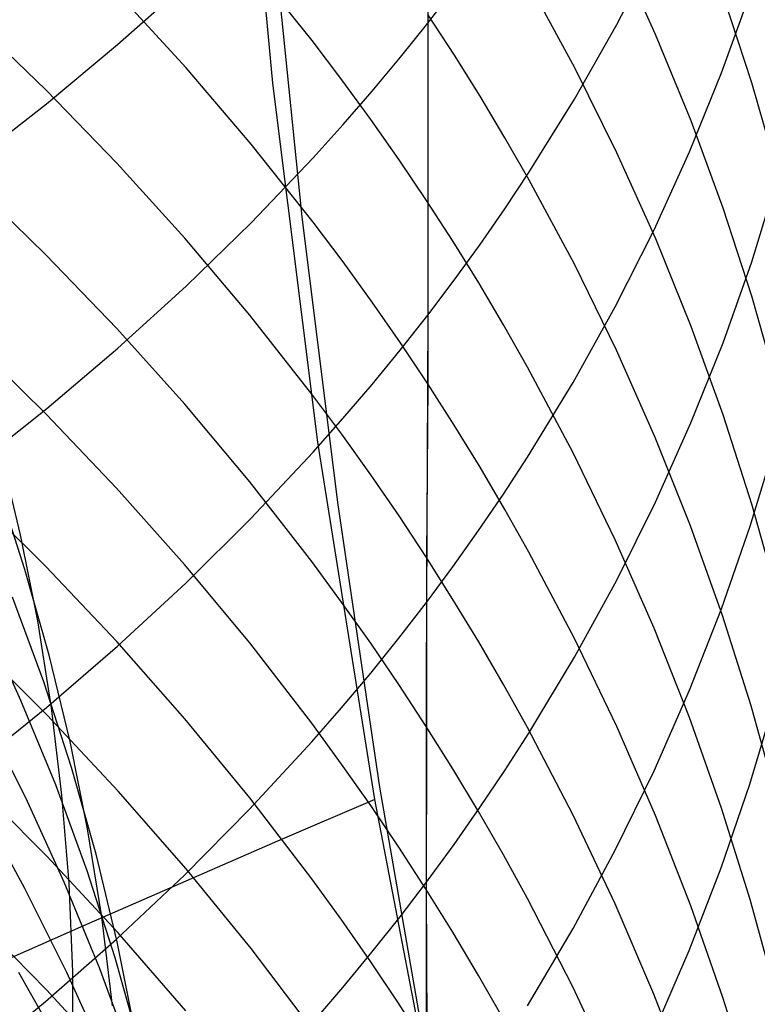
# Model space of a CAD drawing. Extents: x -383 to 1849, y -1185 to -529.
# Tile 76 of 256: x -312.96 to -309.63, y -1088.54 to -1084.09. Entities that reach past the tile are written whole.
import ezdxf

# ---------------------------------------------------------------- set-up
doc = ezdxf.new("R2010")
doc.units = 0
doc.layers.add('PREDEFINITO', color=7, linetype='CONTINUOUS')

msp = doc.modelspace()

# ---------------------------------------------------------------- linework, layer by layer
at = {"layer": 'PREDEFINITO'}
for p, q in [((-311.8146, -1084.3761, 439.2289), (-311.9654, -1082.7502, 439.2519)), ((-311.1159, -1082.7619, 644.2591), (-311.1161, -1085.4239, 641.5589)), ((-311.8157, -1083.6852, 439.2456), (-311.6838, -1084.9797, 439.2271)), ((-310.2631, -1084.1118, 640.3989), (-310.0879, -1083.7705, 640.0971)), ((-310.0875, -1084.1566, 622.9191), (-310.2626, -1083.7721, 622.6749)), ((-311.6381, -1084.1831, 617.3069), (-311.9179, -1083.8342, 617.1132)), ((-312.5154, -1084.2022, 645.6375), (-312.2079, -1083.928, 645.375)), ((-310.4527, -1084.3069, 621.0891), (-310.6581, -1083.9293, 620.8596)), ((-312.2065, -1084.3073, 615.5823), (-312.5136, -1083.972, 615.4047)), ((-311.1153, -1084.1045, 642.9214), (-310.9954, -1083.9484, 642.7778)), ((-309.79, -1084.3296, 638.1447), (-309.6606, -1083.9695, 637.8387)), ((-309.6533, -1084.3748, 625.0351), (-309.7827, -1083.9816, 624.7742)), ((-311.1157, -1084.0667, 619.0719), (-311.1158, -1085.7333, 616.3377)), ((-310.9959, -1084.25, 619.1785), (-311.1157, -1084.0667, 619.0719)), ((-312.8385, -1084.4078, 613.8781), (-313.1707, -1084.0875, 613.7164)), ((-311.239, -1084.259, 643.0635), (-311.1153, -1084.1045, 642.9214)), ((-310.4535, -1084.4483, 640.6963), (-310.2631, -1084.1118, 640.3989)), ((-309.9276, -1084.5461, 623.1666), (-310.0875, -1084.1566, 622.9191)), ((-312.8358, -1084.4692, 645.8929), (-312.5154, -1084.2022, 645.6375)), ((-311.5035, -1084.3606, 617.4054), (-311.6381, -1084.1831, 617.3069)), ((-310.8799, -1084.4352, 619.2862), (-310.9959, -1084.25, 619.1785)), ((-311.3665, -1084.4119, 643.2041), (-311.239, -1084.259, 643.0635)), ((-311.9127, -1084.6513, 615.7646), (-312.2065, -1084.3073, 615.5823)), ((-310.2624, -1084.6905, 621.3223), (-310.4527, -1084.3069, 621.0891)), ((-309.9346, -1084.686, 638.4475), (-309.79, -1084.3296, 638.1447)), ((-311.6113, -1085.9967, 439.2084), (-311.8146, -1084.3761, 439.2289)), ((-311.3725, -1084.5401, 617.5051), (-311.5035, -1084.3606, 617.4054)), ((-309.5391, -1084.7717, 625.2983), (-309.6533, -1084.3748, 625.0351)), ((-312.5188, -1084.7375, 614.0445), (-312.8385, -1084.4078, 613.8781)), ((-311.4976, -1084.563, 643.3432), (-311.3665, -1084.4119, 643.2041)), ((-313.1686, -1084.7286, 646.1411), (-312.8358, -1084.4692, 645.8929)), ((-310.7678, -1084.6222, 619.3948), (-310.8799, -1084.4352, 619.2862)), ((-310.6591, -1084.7794, 640.989), (-310.4535, -1084.4483, 640.6963)), ((-311.2452, -1084.7217, 617.6059), (-311.3725, -1084.5401, 617.5051)), ((-309.7829, -1084.9402, 623.417), (-309.9276, -1084.5461, 623.1666)), ((-311.6324, -1084.7125, 643.4807), (-311.4976, -1084.563, 643.3432)), ((-310.6594, -1084.8109, 619.5045), (-310.7678, -1084.6222, 619.3948)), ((-311.6327, -1085.0039, 615.9513), (-311.9127, -1084.6513, 615.7646)), ((-310.0873, -1085.0797, 621.5589), (-310.2624, -1084.6905, 621.3223)), ((-310.0945, -1085.0382, 638.7467), (-309.9346, -1084.686, 638.4475)), ((-312.2119, -1085.0763, 614.2155), (-312.5188, -1084.7375, 614.0445)), ((-311.9127, -1085.0063, 643.751), (-311.6324, -1084.7125, 643.4807)), ((-311.1216, -1084.9052, 617.7078), (-311.2452, -1084.7217, 617.6059)), ((-310.7676, -1084.9428, 641.1335), (-310.6591, -1084.7794, 640.989)), ((-312.8392, -1085.1508, 612.5149), (-313.1713, -1084.8273, 612.3596)), ((-310.4541, -1085.1932, 619.7268), (-310.6594, -1084.8109, 619.5045)), ((-309.6541, -1085.1822, 636.4752), (-309.5399, -1084.8132, 636.174)), ((-311.0018, -1085.0906, 617.8108), (-311.1216, -1084.9052, 617.7078)), ((-310.88, -1085.1047, 641.2767), (-310.7676, -1084.9428, 641.1335)), ((-309.6535, -1085.3385, 623.6701), (-309.7829, -1084.9402, 623.417)), ((-312.2068, -1085.2931, 644.0148), (-311.9127, -1085.0063, 643.751)), ((-311.6838, -1084.9797, 439.2271), (-311.5239, -1086.2698, 439.2097)), ((-311.498, -1085.1832, 616.0463), (-311.6327, -1085.0039, 615.9513)), ((-310.2696, -1085.3857, 639.042), (-310.0945, -1085.0382, 638.7467)), ((-311.9182, -1085.4239, 614.3909), (-312.2119, -1085.0763, 614.2155)), ((-310.8858, -1085.2779, 617.9148), (-311.0018, -1085.0906, 617.8108)), ((-309.9274, -1085.4741, 621.7986), (-310.0873, -1085.0797, 621.5589)), ((-310.9961, -1085.2651, 641.4185), (-310.88, -1085.1047, 641.2767)), ((-312.5195, -1085.4836, 612.6747), (-312.8392, -1085.1508, 612.5149)), ((-311.3669, -1085.3646, 616.1424), (-311.498, -1085.1832, 616.0463)), ((-309.7835, -1085.5479, 636.7737), (-309.6541, -1085.1822, 636.4752)), ((-310.264, -1085.5816, 619.9526), (-310.4541, -1085.1932, 619.7268)), ((-311.1161, -1085.4239, 641.5589), (-310.9961, -1085.2651, 641.4185)), ((-312.5142, -1085.5726, 644.2719), (-312.2068, -1085.2931, 644.0148)), ((-310.7737, -1085.467, 618.0198), (-310.8858, -1085.2779, 617.9148)), ((-309.5393, -1085.7405, 623.9255), (-309.6535, -1085.3385, 623.6701)), ((-311.2395, -1085.548, 616.2395), (-311.3669, -1085.3646, 616.1424)), ((-310.4599, -1085.7282, 639.3329), (-310.2696, -1085.3857, 639.042)), ((-311.6384, -1085.7801, 614.5708), (-311.9182, -1085.4239, 614.3909)), ((-311.2399, -1085.5811, 641.6978), (-311.1161, -1085.4239, 641.5589)), ((-311.1161, -1085.4239, 641.5589), (-311.1223, -1086.7213, 640.1766)), ((-312.2125, -1085.8257, 612.839), (-312.5195, -1085.4836, 612.6747)), ((-310.6653, -1085.6578, 618.1257), (-310.7737, -1085.467, 618.0198)), ((-309.7828, -1085.8731, 622.0412), (-309.9274, -1085.4741, 621.7986)), ((-312.8398, -1085.8684, 611.1381), (-313.172, -1085.5421, 610.9893)), ((-312.8346, -1085.8446, 644.5221), (-312.5142, -1085.5726, 644.2719)), ((-311.3674, -1085.7366, 641.8353), (-311.2399, -1085.5811, 641.6978)), ((-311.1158, -1085.7333, 616.3377), (-311.2395, -1085.548, 616.2395)), ((-310.0892, -1085.9758, 620.1817), (-310.264, -1085.5816, 619.9526)), ((-309.9282, -1085.9098, 637.0691), (-309.7835, -1085.5479, 636.7737)), ((-310.4599, -1086.0445, 618.3404), (-310.6653, -1085.6578, 618.1257)), ((-311.4986, -1085.8904, 641.9713), (-311.3674, -1085.7366, 641.8353)), ((-311.1158, -1085.7333, 616.3377), (-311.1219, -1086.5174, 614.9429)), ((-310.996, -1085.9206, 616.4369), (-311.1158, -1085.7333, 616.3377)), ((-310.6655, -1086.0653, 639.6193), (-310.4599, -1085.7282, 639.3329)), ((-311.5038, -1085.9614, 614.6622), (-311.6384, -1085.7801, 614.5708)), ((-313.1673, -1086.1089, 644.7653), (-312.8346, -1085.8446, 644.5221)), ((-311.9189, -1086.1767, 613.0076), (-312.2125, -1085.8257, 612.839)), ((-312.52, -1086.2042, 611.2913), (-312.8398, -1085.8684, 611.1381)), ((-311.6335, -1086.0425, 642.1058), (-311.4986, -1085.8904, 641.9713)), ((-309.6534, -1086.2763, 622.2863), (-309.7828, -1085.8731, 622.0412)), ((-310.8799, -1086.1098, 616.5371), (-310.996, -1085.9206, 616.4369)), ((-310.0881, -1086.2674, 637.361), (-309.9282, -1085.9098, 637.0691)), ((-311.3728, -1086.1447, 614.7548), (-311.5038, -1085.9614, 614.6622)), ((-309.9296, -1086.3752, 620.4139), (-310.0892, -1085.9758, 620.1817)), ((-311.3552, -1087.6099, 439.1902), (-311.6113, -1085.9967, 439.2084)), ((-309.661, -1086.3769, 635.0964), (-309.5469, -1086.0015, 634.8021)), ((-312.9532, -1086.415, 527.1158), (-313.0459, -1086.0298, 527.4038)), ((-311.9139, -1086.3415, 642.3701), (-311.6335, -1086.0425, 642.1058)), ((-310.774, -1086.2316, 639.7606), (-310.6655, -1086.0653, 639.6193)), ((-310.2698, -1086.4374, 618.5586), (-310.4599, -1086.0445, 618.3404)), ((-310.7677, -1086.3007, 616.6383), (-310.8799, -1086.1098, 616.5371)), ((-311.2455, -1086.3301, 614.8483), (-311.3728, -1086.1447, 614.7548)), ((-312.9334, -1086.5719, 529.1367), (-313.0581, -1086.19, 529.4153)), ((-312.213, -1086.5493, 611.4486), (-312.52, -1086.2042, 611.2913)), ((-311.6391, -1086.5364, 613.1803), (-311.9189, -1086.1767, 613.0076)), ((-312.8393, -1086.5589, 609.7468), (-313.1715, -1086.2297, 609.6044)), ((-310.8863, -1086.3965, 639.9006), (-310.774, -1086.2316, 639.7606)), ((-311.5239, -1086.2698, 439.2097), (-311.3337, -1087.5553, 439.1933)), ((-310.2633, -1086.6204, 637.649), (-310.0881, -1086.2674, 637.361)), ((-309.5392, -1086.6833, 622.5337), (-309.6534, -1086.2763, 622.2863)), ((-311.1219, -1086.5174, 614.9429), (-311.2455, -1086.3301, 614.8483)), ((-310.6592, -1086.4935, 616.7404), (-310.7677, -1086.3007, 616.6383)), ((-312.208, -1086.6332, 642.628), (-311.9139, -1086.3415, 642.3701)), ((-309.7852, -1086.7794, 620.6488), (-309.9296, -1086.3752, 620.4139)), ((-309.7904, -1086.7489, 635.388), (-309.661, -1086.3769, 635.0964)), ((-312.8758, -1086.804, 526.8275), (-312.9532, -1086.415, 527.1158)), ((-311.0024, -1086.5597, 640.0393), (-310.8863, -1086.3965, 639.9006)), ((-310.0948, -1086.8362, 618.7801), (-310.2698, -1086.4374, 618.5586)), ((-311.1219, -1086.5174, 614.9429), (-311.1226, -1087.2809, 613.5378)), ((-311.0021, -1086.7068, 615.0385), (-311.1219, -1086.5174, 614.9429)), ((-310.4537, -1086.8839, 616.9472), (-310.6592, -1086.4935, 616.7404)), ((-312.5195, -1086.8977, 609.8933), (-312.8393, -1086.5589, 609.7468)), ((-311.9192, -1086.9034, 611.6101), (-312.213, -1086.5493, 611.4486)), ((-311.5045, -1086.7194, 613.2682), (-311.6391, -1086.5364, 613.1803)), ((-311.1223, -1086.7213, 640.1766), (-311.0024, -1086.5597, 640.0393)), ((-312.824, -1086.9583, 528.8572), (-312.9334, -1086.5719, 529.1367)), ((-312.5156, -1086.9176, 642.8794), (-312.208, -1086.6332, 642.628)), ((-310.4537, -1086.9683, 637.933), (-310.2633, -1086.6204, 637.649)), ((-312.8488, -1087.0787, 530.873), (-312.99, -1086.6966, 531.1426)), ((-311.3735, -1086.9046, 613.3571), (-311.5045, -1086.7194, 613.2682)), ((-311.246, -1086.8813, 640.3125), (-311.1223, -1086.7213, 640.1766)), ((-311.1223, -1086.7213, 640.1766), (-311.1226, -1089.219, 637.3243)), ((-310.8861, -1086.898, 615.135), (-311.0021, -1086.7068, 615.0385)), ((-309.935, -1087.117, 635.6765), (-309.7904, -1086.7489, 635.388)), ((-309.656, -1087.1878, 620.8862), (-309.7852, -1086.7794, 620.6488)), ((-312.9523, -1087.1627, 532.8749), (-313.125, -1086.7867, 533.1336)), ((-312.8136, -1087.1962, 526.5394), (-312.8758, -1086.804, 526.8275)), ((-309.9351, -1087.2402, 619.0044), (-310.0948, -1086.8362, 618.7801)), ((-312.8334, -1087.2304, 608.3468), (-313.1657, -1086.8982, 608.2109)), ((-312.8359, -1087.1944, 643.1242), (-312.5156, -1086.9176, 642.8794)), ((-312.2125, -1087.2459, 610.0438), (-312.5195, -1086.8977, 609.8933)), ((-311.6392, -1087.2663, 611.7756), (-311.9192, -1086.9034, 611.6101)), ((-311.3735, -1087.0395, 640.4469), (-311.246, -1086.8813, 640.3125)), ((-311.2462, -1087.0917, 613.447), (-311.3735, -1086.9046, 613.3571)), ((-310.774, -1087.0911, 615.2324), (-310.8861, -1086.898, 615.135)), ((-310.2634, -1087.2807, 617.1574), (-310.4537, -1086.8839, 616.9472)), ((-312.7299, -1087.3489, 528.5771), (-312.824, -1086.9583, 528.8572)), ((-310.6594, -1087.3106, 638.2124), (-310.4537, -1086.9683, 637.933)), ((-311.5047, -1087.196, 640.5799), (-311.3735, -1087.0395, 640.4469)), ((-312.723, -1087.4659, 530.6023), (-312.8488, -1087.0787, 530.873)), ((-311.1226, -1087.2809, 613.5378), (-311.2462, -1087.0917, 613.447)), ((-310.6656, -1087.286, 615.3308), (-310.774, -1087.0911, 615.2324)), ((-310.0948, -1087.4807, 635.9616), (-309.935, -1087.117, 635.6765)), ((-312.7948, -1087.5448, 532.6146), (-312.9523, -1087.1627, 532.8749)), ((-309.6621, -1087.5409, 633.6901), (-309.548, -1087.1596, 633.4032)), ((-313.1687, -1087.4633, 643.362), (-312.8359, -1087.1944, 643.1242)), ((-312.9302, -1087.6026, 534.6019), (-313.1197, -1087.2285, 534.8504)), ((-312.7666, -1087.5912, 526.2516), (-312.8136, -1087.1962, 526.5394)), ((-311.6395, -1087.3507, 640.7114), (-311.5047, -1087.196, 640.5799)), ((-309.542, -1087.6, 621.1258), (-309.656, -1087.1878, 620.8862)), ((-312.5134, -1087.5722, 608.4867), (-312.8334, -1087.2304, 608.3468)), ((-311.9187, -1087.6031, 610.1982), (-312.2125, -1087.2459, 610.0438)), ((-311.5046, -1087.4509, 611.8598), (-311.6392, -1087.2663, 611.7756)), ((-309.7905, -1087.6491, 619.2315), (-309.9351, -1087.2402, 619.0044)), ((-311.1226, -1087.2809, 613.5378), (-311.1224, -1088.0173, 612.1181)), ((-311.0028, -1087.4721, 613.6297), (-311.1226, -1087.2809, 613.5378)), ((-310.7679, -1087.4796, 638.3504), (-310.6594, -1087.3106, 638.2124)), ((-310.4602, -1087.6808, 615.5301), (-310.6656, -1087.286, 615.3308)), ((-310.0884, -1087.6832, 617.3706), (-310.2634, -1087.2807, 617.1574)), ((-312.651, -1087.7433, 528.2968), (-312.7299, -1087.3489, 528.5771)), ((-311.9197, -1087.6548, 640.9697), (-311.6395, -1087.3507, 640.7114)), ((-311.3735, -1087.6377, 611.945), (-311.5046, -1087.4509, 611.8598)), ((-312.6124, -1087.8577, 530.3308), (-312.723, -1087.4659, 530.6023)), ((-310.8869, -1087.6652, 613.7224), (-311.0028, -1087.4721, 613.6297)), ((-310.8802, -1087.647, 638.487), (-310.7679, -1087.4796, 638.3504)), ((-310.2699, -1087.8396, 636.243), (-310.0948, -1087.4807, 635.9616)), ((-312.8355, -1087.8658, 606.9287), (-313.1683, -1087.5309, 606.7994)), ((-312.6527, -1087.9326, 532.3528), (-312.7948, -1087.5448, 532.6146)), ((-312.2062, -1087.9234, 608.6304), (-312.5134, -1087.5722, 608.4867)), ((-311.3337, -1087.5553, 439.1933), (-311.1106, -1088.8357, 439.1782)), ((-309.7915, -1087.9186, 633.9743), (-309.6621, -1087.5409, 633.6901)), ((-312.756, -1087.9832, 534.3515), (-312.9302, -1087.6026, 534.6019)), ((-312.7348, -1087.9886, 525.9646), (-312.7666, -1087.5912, 526.2516)), ((-311.6387, -1087.9691, 610.3565), (-311.9187, -1087.6031, 610.1982)), ((-311.3552, -1087.6099, 439.1902), (-311.7938, -1087.7989, 439.139)), ((-311.0463, -1089.2138, 439.174), (-311.3552, -1087.6099, 439.1902)), ((-312.2138, -1087.9516, 641.2218), (-311.9197, -1087.6548, 640.9697)), ((-311.2461, -1087.8264, 612.0311), (-311.3735, -1087.6377, 611.945)), ((-310.9964, -1087.8129, 638.6224), (-310.8802, -1087.647, 638.487)), ((-310.7747, -1087.8602, 613.816), (-310.8869, -1087.6652, 613.7224)), ((-309.6612, -1088.0623, 619.4609), (-309.7905, -1087.6491, 619.2315)), ((-310.2701, -1088.0821, 615.7326), (-310.4602, -1087.6808, 615.5301)), ((-309.9285, -1088.0911, 617.5867), (-310.0884, -1087.6832, 617.3706)), ((-312.5874, -1088.1409, 528.0167), (-312.651, -1087.7433, 528.2968)), ((-311.7938, -1087.7989, 439.139), (-312.232, -1087.9893, 439.0787)), ((-312.9343, -1088.0127, 536.3249), (-313.0353, -1087.8258, 536.4444)), ((-311.1224, -1088.0173, 612.1181), (-311.2461, -1087.8264, 612.0311)), ((-311.1164, -1087.9771, 638.7564), (-310.9964, -1087.8129, 638.6224)), ((-310.4602, -1088.1934, 636.5203), (-310.2699, -1087.8396, 636.243)), ((-312.5151, -1088.2104, 607.0618), (-312.8355, -1087.8658, 606.9287)), ((-312.5172, -1088.2537, 530.0587), (-312.6124, -1087.8577, 530.3308)), ((-310.6663, -1088.057, 613.9105), (-310.7747, -1087.8602, 613.816)), ((-312.5259, -1088.3255, 532.0899), (-312.6527, -1087.9326, 532.3528)), ((-311.9124, -1088.2837, 608.7778), (-312.2062, -1087.9234, 608.6304)), ((-309.9361, -1088.2924, 634.2556), (-309.7915, -1087.9186, 633.9743)), ((-312.5971, -1088.37, 534.0994), (-312.756, -1087.9832, 534.3515)), ((-312.5212, -1088.2408, 641.4675), (-312.2138, -1087.9516, 641.2218)), ((-311.5041, -1088.1554, 610.437), (-311.6387, -1087.9691, 610.3565)), ((-311.2402, -1088.1396, 638.8891), (-311.1164, -1087.9771, 638.7564)), ((-312.7439, -1088.3918, 536.0845), (-312.9343, -1088.0127, 536.3249)), ((-312.7182, -1088.3879, 525.6785), (-312.7348, -1087.9886, 525.9646)), ((-312.232, -1087.9893, 439.0787), (-312.6697, -1088.181, 439.0093)), ((-311.1224, -1088.0173, 612.1181), (-311.1154, -1089.4169, 609.2414)), ((-311.0026, -1088.2101, 612.206), (-311.1224, -1088.0173, 612.1181)), ((-310.4609, -1088.4557, 614.102), (-310.6663, -1088.057, 613.9105)), ((-309.5471, -1088.4794, 619.6925), (-309.6612, -1088.0623, 619.4609)), ((-310.0951, -1088.4893, 615.9382), (-310.2701, -1088.0821, 615.7326)), ((-309.7838, -1088.5038, 617.8053), (-309.9285, -1088.0911, 617.5867)), ((-312.8358, -1088.4702, 605.4974), (-313.1685, -1088.1328, 605.3746)), ((-312.5391, -1088.5413, 527.7368), (-312.5874, -1088.1409, 528.0167)), ((-311.373, -1088.3438, 610.5185), (-311.5041, -1088.1554, 610.437)), ((-311.3677, -1088.3004, 639.0203), (-311.2402, -1088.1396, 638.8891)), ((-312.6697, -1088.181, 439.0093), (-313.1066, -1088.3739, 438.9305)), ((-310.6658, -1088.5415, 636.7932), (-310.4602, -1088.1934, 636.5203)), ((-312.8414, -1088.5223, 641.7066), (-312.5212, -1088.2408, 641.4675)), ((-312.2075, -1088.5644, 607.1985), (-312.5151, -1088.2104, 607.0618)), ((-310.8865, -1088.4049, 612.2948), (-311.0026, -1088.2101, 612.206)), ((-312.4372, -1088.6535, 529.7864), (-312.5172, -1088.2537, 530.0587)), ((-311.6323, -1088.653, 608.9289), (-311.9124, -1088.2837, 608.7778)), ((-310.0959, -1088.6618, 634.5335), (-309.9361, -1088.2924, 634.2556)), ((-312.4144, -1088.7231, 531.8262), (-312.5259, -1088.3255, 532.0899)), ((-311.4989, -1088.4595, 639.1502), (-311.3677, -1088.3004, 639.0203)), ((-312.4535, -1088.7625, 533.8459), (-312.5971, -1088.37, 534.0994)), ((-311.2456, -1088.5342, 610.6008), (-311.373, -1088.3438, 610.5185)), ((-312.856, -1088.5787, 537.9308), (-312.9614, -1088.3915, 538.0455)), ((-312.5687, -1088.7776, 535.8422), (-312.7439, -1088.3918, 536.0845)), ((-312.7167, -1088.7887, 525.3938), (-312.7182, -1088.3879, 525.6785)), ((-310.7742, -1088.6015, 612.3845), (-310.8865, -1088.4049, 612.2948)), ((-312.5154, -1088.8175, 605.6237), (-312.8358, -1088.4702, 605.4974)), ((-311.6338, -1088.6167, 639.2785), (-311.4989, -1088.4595, 639.1502)), ((-310.2708, -1088.8609, 614.2966), (-310.4609, -1088.4557, 614.102)), ((-309.9353, -1088.9019, 616.1464), (-310.0951, -1088.4893, 615.9382)), ((-309.6544, -1088.9209, 618.0262), (-309.7838, -1088.5038, 617.8053)), ((-313.174, -1088.7957, 641.9389), (-312.8414, -1088.5223, 641.7066)), ((-311.1219, -1088.7267, 610.684), (-311.2456, -1088.5342, 610.6008))]:
    msp.add_line(p, q, dxfattribs=at)

doc.saveas('drawing.dxf')
